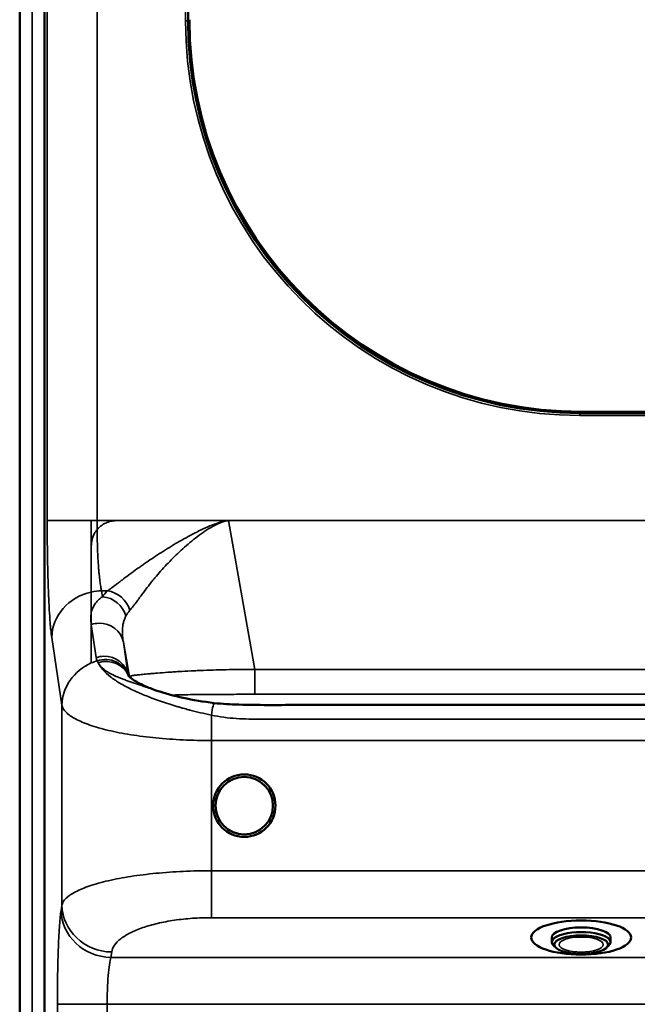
# Model space of a CAD drawing. Header units: millimetres. Extents: x -1904 to -581, y -1544 to 806.
# Tile 20 of 33: x -1904 to -1656, y -661 to -267. Entities that reach past the tile are written whole.
import ezdxf

# ---------------------------------------------------------------- set-up
doc = ezdxf.new("R2010")
doc.units = ezdxf.units.MM
doc.layers.add('Visible (ANSI)', color=7, linetype='Continuous', lineweight=50)
doc.layers.add('Visible Narrow (ANSI)', color=7, linetype='Continuous', lineweight=35)

msp = doc.modelspace()

# ---------------------------------------------------------------- linework, layer by layer
at = {"layer": 'Visible (ANSI)'}
for p, q in [((-1903.626, -667.451), (-1903.626, -31.074)), ((-1893.626, -667.189), (-1893.626, -31.074)), ((-1836.126, -36.5), (-1836.126, -267.5)), ((-1679.126, -424.5), (-1628.126, -424.5)), ((-1628.626, -424), (-1678.626, -424)), ((-1690.426, -634.538), (-1690.426, -636.417)), ((-1666.826, -634.538), (-1666.826, -636.417)), ((-1688.685, -638.701), (-1689.616, -637.886)), ((-1668.566, -638.701), (-1667.635, -637.886))]:
    msp.add_line(p, q, dxfattribs=at)
for radius in [12.5, 11.5]:
    msp.add_circle((-1813.626, -581.734), radius, dxfattribs=at)
for centre in [(-1679.126, -267.5), (-1678.626, -267)]:
    msp.add_arc(centre, 157, 180, 270, dxfattribs=at)
for centre, major_axis in [((-1678.626, -634.538), (-20, 0)), ((-1678.626, -637.357), (-10.8, 0))]:
    msp.add_ellipse(centre, major_axis=major_axis, ratio=0.3420201, dxfattribs=at)
for centre, major_axis, start_param, end_param in [((-1678.626, -634.538), (-11.8, 0), 3.1415927, 6.2831853), ((-1678.626, -636.417), (11.8, 0), 5.9106583, 9.7973049)]:
    msp.add_ellipse(centre, major_axis=major_axis, ratio=0.3420201, start_param=start_param, end_param=end_param, dxfattribs=at)
for points, knots in [([(-1860.164, -529.563), (-1860.164, -529.563), (-1860.148, -529.589), (-1859.943, -529.857), (-1859.32, -530.516), (-1857.07, -532.051), (-1855.513, -532.917), (-1852.148, -534.419), (-1850.473, -535.071), (-1848.636, -535.694)], [0.3992803, 0.3992803, 0.3992803, 0.3992803, 0.6385851, 0.6385851, 1.6977504, 1.6977504, 2.7051498, 2.7051498, 3.4743715, 3.4743715, 3.4743715, 3.4743715]), ([(-1848.636, -535.694), (-1845.55, -536.742), (-1841.933, -537.734), (-1834.184, -539.418), (-1829.941, -540.138), (-1825.671, -540.631)], [0, 0, 0, 0, 1.2931265, 1.2931265, 2.5860537, 2.5860537, 2.5860537, 2.5860537]), ([(-1825.671, -540.631), (-1822.42, -541.006), (-1819.133, -541.185), (-1806.74, -541.538), (-1797.618, -541.395), (-1768.878, -541.395), (-1749.256, -541.395), (-1706.088, -541.395), (-1682.541, -541.395), (-1630.739, -541.395), (-1602.483, -541.395), (-1550.323, -541.395), (-1526.418, -541.395), (-1502.513, -541.395)], [0, 0, 0, 0, 0.9847001, 0.9847001, 3.719946, 3.719946, 9.6065796, 9.6065796, 16.6705401, 16.6705401, 25.1472926, 25.1472926, 32.3186608, 32.3186608, 32.3186608, 32.3186608])]:
    msp.add_open_spline(points, degree=3, knots=knots, dxfattribs=at)
at = {"layer": 'Visible Narrow (ANSI)'}
for p, q in [((-1898.626, -31.074), (-1898.626, -667.32)), ((-1837.126, -267.5), (-1837.126, -36.5)), ((-1892.599, -467.61), (-1892.599, -41.67)), ((-1872.63, -41.67), (-1872.63, -467.61)), ((-1836.126, -267.5), (-1837.126, -267.5)), ((-1679.126, -424.5), (-1679.126, -425.5)), ((-1628.126, -425.5), (-1679.126, -425.5)), ((-1892.599, -467.61), (-1874.917, -467.61)), ((-1874.917, -467.61), (-1874.917, -477.61)), ((-1874.917, -467.61), (-1872.63, -467.61)), ((-1872.63, -467.61), (-1864.917, -467.61)), ((-1864.917, -467.61), (-1819.903, -467.61)), ((-1487.348, -467.61), (-1819.903, -467.61)), ((-1819.903, -467.61), (-1809.403, -527.157)), ((-1874.917, -504.311), (-1874.917, -496.185)), ((-1870.812, -495.71), (-1870.46, -498.064)), ((-1868.413, -495.71), (-1870.812, -495.71)), ((-1874.917, -509.178), (-1874.917, -504.311)), ((-1874.917, -524.606), (-1874.917, -509.178)), ((-1872.937, -522.413), (-1874.917, -509.178)), ((-1886.724, -541.554), (-1890.781, -514.443)), ((-1862.082, -516.324), (-1860.101, -529.559)), ((-1859.646, -530.139), (-1862.082, -516.324)), ((-1809.403, -537.151), (-1809.403, -527.157)), ((-1809.403, -527.157), (-1497.849, -527.157)), ((-1860.08, -529.677), (-1860.101, -529.559)), ((-1849.821, -538.965), (-1849.821, -538.966)), ((-1497.849, -537.151), (-1809.403, -537.151)), ((-1886.724, -621.54), (-1886.724, -541.554)), ((-1826.818, -545.456), (-1826.818, -555.673)), ((-1480.434, -555.673), (-1826.818, -555.673)), ((-1826.818, -555.673), (-1826.818, -607.795)), ((-1826.818, -607.795), (-1480.434, -607.795)), ((-1826.818, -607.795), (-1826.818, -626.589)), ((-1887.055, -623.693), (-1886.724, -621.54)), ((-1480.434, -626.589), (-1826.818, -626.589)), ((-1866.755, -640.334), (-1867.086, -642.487)), ((-1867.086, -642.487), (-1440.165, -642.487)), ((-1888.528, -661.281), (-1868.559, -661.281)), ((-1888.528, -694.442), (-1888.528, -661.281)), ((-1868.559, -661.281), (-1868.559, -694.442)), ((-1438.693, -661.281), (-1868.559, -661.281))]:
    msp.add_line(p, q, dxfattribs=at)
msp.add_arc((-1679.126, -267.5), 158, 180, 270, dxfattribs=at)
for centre, major_axis, ratio, start_param, end_param in [((-1870.27, -468.143), (-0.046, 27.415), 0.0860838, 1.55119, 1.683121), ((-1870.812, -514.443), (-19.78, -2.96), 0.9353885, 4.7803175, 6.124545), ((-1870.812, -514.443), (-19.78, -2.96), 0.9353885, 4.5733138, 4.7803175), ((-1779.508, -527.328), (-92.432, 26.114), 0.3292882, 6.0841101, 6.174431), ((-1868.413, -505.077), (6.786, -7.345), 0.8758464, 1.058069, 2.3295658), ((-1870.46, -507.431), (8.279, -5.609), 0.9113647, 0.8164468, 2.1240021), ((-1871.929, -518.06), (9.89, 1.48), 0.9353885, 0.0277907, 1.4317211), ((-1871.929, -518.06), (9.89, 1.48), 0.9353885, 1.4317211, 1.7355604), ((-1866.755, -541.554), (19.78, 2.96), 0.9353885, 1.7255573, 1.852702), ((-1869.949, -531.295), (9.89, 1.48), 0.9353885, 1.4317211, 1.7355605), ((-1869.648, -532.641), (9.573, 2.892), 0.9369515, 0.0120432, 1.5899292), ((-1869.389, -533.391), (9.325, 3.611), 0.9319359, 0.0195424, 1.5099304), ((-1869.949, -531.295), (9.89, 1.48), 0.9353885, 0.0277907, 1.4317211), ((-1866.755, -541.554), (-19.78, -2.96), 0.9353885, 4.9942947, 6.124545), ((-1849.774, -528.54), (-9.941, 1.088), 0.9993835, 1.0545176, 1.0545344), ((-1849.774, -528.54), (-9.941, 1.088), 0.9993835, 1.5299226, 1.5299311), ((-1826.818, -550.565), (1.147, 9.934), 0.0679942, 6.2831848, 7.3216926), ((-1866.755, -621.54), (-19.768, 3.039), 0.9383965, 0.1623736, 1.7140623), ((-1867.086, -623.693), (-19.768, 3.039), 0.9383965, 0.1623736, 1.7140623)]:
    msp.add_ellipse(centre, major_axis=major_axis, ratio=ratio, start_param=start_param, end_param=end_param, dxfattribs=at)
msp.add_ellipse((-1678.626, -637.357), major_axis=(-8.8, 0), ratio=0.3420201, dxfattribs=at)
for points, knots in [([(-1890.781, -514.443), (-1890.914, -513.552), (-1891.043, -512.485), (-1891.167, -511.245), (-1891.198, -510.935), (-1891.229, -510.614), (-1891.259, -510.282), (-1891.289, -509.951), (-1891.319, -509.608), (-1891.349, -509.257), (-1891.408, -508.555), (-1891.465, -507.816), (-1891.521, -507.042), (-1891.632, -505.494), (-1891.736, -503.804), (-1891.833, -501.973), (-1891.881, -501.057), (-1891.928, -500.106), (-1891.973, -499.118), (-1891.995, -498.624), (-1892.017, -498.121), (-1892.038, -497.614), (-1892.06, -497.107), (-1892.08, -496.594), (-1892.1, -496.075), (-1892.181, -493.999), (-1892.252, -491.83), (-1892.314, -489.57), (-1892.345, -488.44), (-1892.373, -487.287), (-1892.4, -486.111), (-1892.426, -484.934), (-1892.45, -483.73), (-1892.471, -482.519), (-1892.514, -480.099), (-1892.545, -477.646), (-1892.567, -475.161), (-1892.588, -472.676), (-1892.599, -470.16), (-1892.599, -467.61)], [0, 0, 0, 0, 0.007610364, 0.007610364, 0.007610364, 0.009512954, 0.009512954, 0.009512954, 0.011415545, 0.011415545, 0.011415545, 0.015220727, 0.015220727, 0.015220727, 0.022831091, 0.022831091, 0.022831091, 0.026636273, 0.026636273, 0.026636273, 0.028538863, 0.028538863, 0.028538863, 0.030441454, 0.030441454, 0.030441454, 0.038051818, 0.038051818, 0.038051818, 0.041857, 0.041857, 0.041857, 0.045662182, 0.045662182, 0.045662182, 0.053272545, 0.053272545, 0.053272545, 0.060882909, 0.060882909, 0.060882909, 0.060882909]), ([(-1864.917, -467.61), (-1865.656, -467.61), (-1866.38, -467.69), (-1867.092, -467.849), (-1867.447, -467.928), (-1867.8, -468.027), (-1868.149, -468.146), (-1868.497, -468.265), (-1868.838, -468.403), (-1869.168, -468.558), (-1869.828, -468.868), (-1870.45, -469.247), (-1871.032, -469.697), (-1871.323, -469.922), (-1871.602, -470.164), (-1871.865, -470.417), (-1872.128, -470.671), (-1872.376, -470.939), (-1872.61, -471.22)], [0, 0, 0, 0, 0.0021837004, 0.0021837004, 0.0021837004, 0.0032755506, 0.0032755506, 0.0032755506, 0.0043674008, 0.0043674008, 0.0043674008, 0.0065511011, 0.0065511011, 0.0065511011, 0.0076429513, 0.0076429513, 0.0076429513, 0.0087348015, 0.0087348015, 0.0087348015, 0.0087348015]), ([(-1868.413, -495.71), (-1868.377, -495.685), (-1868.339, -495.658), (-1868.264, -495.606), (-1868.152, -495.528), (-1867.886, -495.34), (-1867.652, -495.173), (-1867.177, -494.829), (-1866.851, -494.589), (-1865.839, -493.837), (-1865.124, -493.295), (-1863.988, -492.432), (-1863.599, -492.136), (-1862.8, -491.529), (-1862.389, -491.218), (-1861.134, -490.27), (-1860.268, -489.622), (-1858.482, -488.303), (-1857.561, -487.632), (-1856.141, -486.614), (-1855.662, -486.273), (-1854.69, -485.587), (-1854.196, -485.242), (-1851.714, -483.52), (-1849.671, -482.151), (-1845.486, -479.451), (-1843.343, -478.119), (-1840.053, -476.168), (-1838.943, -475.526), (-1836.696, -474.263), (-1835.56, -473.643), (-1833.27, -472.44), (-1832.114, -471.856), (-1829.774, -470.74), (-1828.589, -470.206), (-1826.183, -469.22), (-1824.964, -468.767), (-1823.096, -468.199), (-1822.468, -468.029), (-1821.514, -467.821), (-1821.195, -467.759), (-1820.712, -467.684), (-1820.551, -467.662), (-1820.308, -467.636), (-1820.227, -467.628), (-1820.064, -467.616), (-1819.984, -467.613), (-1819.903, -467.61)], [-0.00000006, -0.00000006, -0.00000006, -0.00000006, 0.000242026, 0.000242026, 0.000484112, 0.000968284, 0.001936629, 0.001936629, 0.003873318, 0.003873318, 0.007746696, 0.007746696, 0.009683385, 0.009683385, 0.011620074, 0.011620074, 0.015493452, 0.015493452, 0.01936683, 0.01936683, 0.021303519, 0.021303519, 0.023240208, 0.023240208, 0.030986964, 0.030986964, 0.03873372, 0.03873372, 0.042607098, 0.042607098, 0.046480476, 0.046480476, 0.050353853, 0.050353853, 0.054227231, 0.054227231, 0.058100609, 0.058100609, 0.060037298, 0.060037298, 0.061005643, 0.061005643, 0.061489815, 0.061489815, 0.061731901, 0.061731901, 0.061973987, 0.061973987, 0.061973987, 0.061973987]), ([(-1819.903, -467.61), (-1819.982, -467.614), (-1820.062, -467.618), (-1820.22, -467.634), (-1820.299, -467.644), (-1820.535, -467.678), (-1820.691, -467.706), (-1821.158, -467.801), (-1821.466, -467.88), (-1822.381, -468.148), (-1822.977, -468.366), (-1824.736, -469.096), (-1825.862, -469.679), (-1828.055, -470.949), (-1829.118, -471.638), (-1831.19, -473.074), (-1832.199, -473.824), (-1834.179, -475.37), (-1835.149, -476.165), (-1837.056, -477.793), (-1837.989, -478.621), (-1840.721, -481.129), (-1842.46, -482.839), (-1845.78, -486.306), (-1847.36, -488.066), (-1849.234, -490.283), (-1849.604, -490.727), (-1850.327, -491.609), (-1850.682, -492.048), (-1851.727, -493.358), (-1852.395, -494.22), (-1853.682, -495.912), (-1854.299, -496.741), (-1855.192, -497.945), (-1855.483, -498.339), (-1856.048, -499.103), (-1856.324, -499.474), (-1857.663, -501.269), (-1858.621, -502.513), (-1859.478, -503.501)], [-0.000128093, -0.000128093, -0.000128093, -0.000128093, 0.000110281, 0.000110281, 0.000348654, 0.000348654, 0.000825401, 0.000825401, 0.001778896, 0.001778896, 0.003685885, 0.003685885, 0.007499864, 0.007499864, 0.011313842, 0.011313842, 0.015127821, 0.015127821, 0.018941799, 0.018941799, 0.022755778, 0.022755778, 0.030383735, 0.030383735, 0.038011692, 0.038011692, 0.039918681, 0.039918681, 0.041825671, 0.041825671, 0.045639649, 0.045639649, 0.049453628, 0.049453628, 0.051360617, 0.051360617, 0.053267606, 0.053267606, 0.060895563, 0.060895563, 0.060895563, 0.060895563]), ([(-1874.917, -477.61), (-1874.917, -477.28), (-1874.901, -476.951), (-1874.868, -476.623), (-1874.845, -476.39), (-1874.814, -476.159), (-1874.775, -475.927), (-1874.727, -475.647), (-1874.667, -475.368), (-1874.594, -475.089), (-1874.522, -474.81), (-1874.436, -474.53), (-1874.338, -474.256), (-1874.142, -473.706), (-1873.9, -473.177), (-1873.612, -472.67), (-1873.51, -472.49), (-1873.401, -472.312), (-1873.287, -472.138), (-1873.08, -471.821), (-1872.854, -471.514), (-1872.61, -471.22)], [0, 0, 0, 0, 0.0010314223, 0.0010314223, 0.0010314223, 0.0017603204, 0.0017603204, 0.0017603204, 0.0026404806, 0.0026404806, 0.0026404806, 0.0035206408, 0.0035206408, 0.0035206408, 0.0052809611, 0.0052809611, 0.0052809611, 0.0059067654, 0.0059067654, 0.0059067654, 0.0070412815, 0.0070412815, 0.0070412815, 0.0070412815]), ([(-1872.61, -471.22), (-1872.595, -472.512), (-1872.572, -473.789), (-1872.542, -475.052), (-1872.541, -475.11), (-1872.539, -475.168), (-1872.538, -475.226), (-1872.523, -475.831), (-1872.506, -476.433), (-1872.488, -477.031), (-1872.486, -477.086), (-1872.484, -477.14), (-1872.483, -477.194), (-1872.474, -477.467), (-1872.465, -477.74), (-1872.456, -478.011), (-1872.444, -478.335), (-1872.433, -478.656), (-1872.421, -478.975), (-1872.419, -479.023), (-1872.417, -479.072), (-1872.415, -479.121), (-1872.367, -480.343), (-1872.313, -481.522), (-1872.251, -482.659), (-1872.249, -482.697), (-1872.247, -482.734), (-1872.245, -482.772), (-1872.183, -483.915), (-1872.113, -485.015), (-1872.037, -486.072), (-1872.035, -486.099), (-1872.033, -486.126), (-1872.031, -486.153), (-1872.013, -486.398), (-1871.994, -486.641), (-1871.976, -486.88), (-1871.955, -487.144), (-1871.934, -487.405), (-1871.913, -487.66), (-1871.911, -487.682), (-1871.909, -487.703), (-1871.907, -487.725), (-1871.866, -488.213), (-1871.824, -488.686), (-1871.78, -489.142), (-1871.778, -489.159), (-1871.777, -489.175), (-1871.775, -489.192), (-1871.685, -490.125), (-1871.59, -490.992), (-1871.488, -491.79), (-1871.487, -491.799), (-1871.486, -491.807), (-1871.485, -491.816), (-1871.435, -492.213), (-1871.383, -492.593), (-1871.33, -492.955), (-1871.275, -493.325), (-1871.22, -493.675), (-1871.163, -494.002), (-1871.163, -494.005), (-1871.162, -494.008), (-1871.161, -494.011), (-1871.105, -494.337), (-1871.048, -494.641), (-1870.99, -494.924), (-1870.939, -495.172), (-1870.887, -495.403), (-1870.835, -495.619), (-1870.827, -495.649), (-1870.82, -495.68), (-1870.812, -495.71)], [0.003595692, 0.003595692, 0.003595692, 0.003595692, 0.007495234, 0.007495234, 0.007495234, 0.007674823, 0.007674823, 0.007674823, 0.009545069, 0.009545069, 0.009545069, 0.009714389, 0.009714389, 0.009714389, 0.010570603, 0.010570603, 0.010570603, 0.011596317, 0.011596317, 0.011596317, 0.011753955, 0.011753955, 0.011753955, 0.015702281, 0.015702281, 0.015702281, 0.015833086, 0.015833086, 0.015833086, 0.01981098, 0.01981098, 0.01981098, 0.019912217, 0.019912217, 0.019912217, 0.020838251, 0.020838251, 0.020838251, 0.02186562, 0.02186562, 0.02186562, 0.021951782, 0.021951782, 0.021951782, 0.023920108, 0.023920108, 0.023920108, 0.023991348, 0.023991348, 0.023991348, 0.028027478, 0.028027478, 0.028027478, 0.028070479, 0.028070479, 0.028070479, 0.030079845, 0.030079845, 0.030079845, 0.032130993, 0.032130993, 0.032130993, 0.03214961, 0.03214961, 0.03214961, 0.034189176, 0.034189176, 0.034189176, 0.035973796, 0.035973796, 0.035973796, 0.036228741, 0.036228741, 0.036228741, 0.036228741]), ([(-1874.917, -484.87), (-1874.917, -484.47), (-1874.917, -484.063), (-1874.917, -483.648), (-1874.917, -483.173), (-1874.917, -482.688), (-1874.917, -482.197), (-1874.917, -481.772), (-1874.917, -481.342), (-1874.917, -480.907), (-1874.917, -480.84), (-1874.917, -480.773), (-1874.917, -480.706), (-1874.917, -480.082), (-1874.917, -479.448), (-1874.917, -478.804), (-1874.917, -478.41), (-1874.917, -478.011), (-1874.917, -477.61)], [0.0184439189, 0.0184439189, 0.0184439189, 0.0184439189, 0.0198941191, 0.0198941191, 0.0198941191, 0.0215519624, 0.0215519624, 0.0215519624, 0.0229892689, 0.0229892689, 0.0229892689, 0.0232098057, 0.0232098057, 0.0232098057, 0.0252667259, 0.0252667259, 0.0252667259, 0.0265254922, 0.0265254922, 0.0265254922, 0.0265254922]), ([(-1874.917, -486.729), (-1874.917, -486.427), (-1874.917, -486.12), (-1874.917, -485.81), (-1874.917, -485.501), (-1874.917, -485.188), (-1874.917, -484.87)], [0.0161334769, 0.0161334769, 0.0161334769, 0.0161334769, 0.0172910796, 0.0172910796, 0.0172910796, 0.0184439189, 0.0184439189, 0.0184439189, 0.0184439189]), ([(-1874.917, -493.592), (-1874.917, -493.443), (-1874.917, -493.291), (-1874.917, -493.136), (-1874.917, -493.077), (-1874.917, -493.018), (-1874.917, -492.958), (-1874.917, -492.527), (-1874.917, -492.072), (-1874.917, -491.591), (-1874.917, -491.446), (-1874.917, -491.298), (-1874.917, -491.148), (-1874.917, -490.433), (-1874.917, -489.675), (-1874.917, -488.88), (-1874.917, -488.747), (-1874.917, -488.612), (-1874.917, -488.477), (-1874.917, -487.913), (-1874.917, -487.332), (-1874.917, -486.729)], [0.005790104, 0.005790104, 0.005790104, 0.005790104, 0.006631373, 0.006631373, 0.006631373, 0.006951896, 0.006951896, 0.006951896, 0.009252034, 0.009252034, 0.009252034, 0.00994706, 0.00994706, 0.00994706, 0.013262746, 0.013262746, 0.013262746, 0.013819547, 0.013819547, 0.013819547, 0.016133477, 0.016133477, 0.016133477, 0.016133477]), ([(-1874.917, -496.185), (-1874.917, -495.621), (-1874.917, -494.956), (-1874.917, -494.189), (-1874.917, -493.996), (-1874.917, -493.798), (-1874.917, -493.592)], [0, 0, 0, 0, 0.0046283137, 0.0046283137, 0.0046283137, 0.0057901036, 0.0057901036, 0.0057901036, 0.0057901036]), ([(-1874.917, -504.311), (-1874.79, -503.778), (-1874.612, -503.237), (-1874.136, -502.152), (-1873.839, -501.607), (-1873.293, -500.799), (-1873.094, -500.531), (-1872.662, -500.003), (-1872.427, -499.741), (-1871.675, -498.98), (-1871.104, -498.499), (-1870.46, -498.064)], [0.013374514, 0.013374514, 0.013374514, 0.013374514, 0.017553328, 0.017553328, 0.021732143, 0.021732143, 0.02382155, 0.02382155, 0.025910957, 0.025910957, 0.030089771, 0.030089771, 0.030089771, 0.030089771]), ([(-1874.917, -509.178), (-1875.034, -508.399), (-1875.146, -507.62), (-1875.167, -506.814), (-1875.167, -506.812), (-1875.167, -506.81), (-1875.167, -506.808), (-1875.178, -506.404), (-1875.166, -505.992), (-1875.127, -505.576), (-1875.087, -505.159), (-1875.019, -504.737), (-1874.917, -504.311)], [0, 0, 0, 0, 0.006672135, 0.006672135, 0.006672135, 0.006687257, 0.006687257, 0.006687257, 0.010030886, 0.010030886, 0.010030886, 0.01337442, 0.01337442, 0.01337442, 0.01337442]), ([(-1861.065, -505.774), (-1861.305, -506.214), (-1861.504, -506.67), (-1861.671, -507.131), (-1861.838, -507.593), (-1861.974, -508.06), (-1862.083, -508.526), (-1862.302, -509.458), (-1862.417, -510.386), (-1862.459, -511.287), (-1862.501, -512.188), (-1862.469, -513.063), (-1862.393, -513.903), (-1862.317, -514.744), (-1862.198, -515.549), (-1862.082, -516.324)], [0, 0, 0, 0, 0.003305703, 0.003305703, 0.003305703, 0.006611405, 0.006611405, 0.006611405, 0.013222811, 0.013222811, 0.013222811, 0.019834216, 0.019834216, 0.019834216, 0.026445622, 0.026445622, 0.026445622, 0.026445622]), ([(-1872.181, -524.497), (-1871.713, -525.458), (-1870.926, -526.36), (-1869.825, -527.22), (-1869.812, -527.23), (-1869.799, -527.24), (-1869.787, -527.25), (-1869.522, -527.455), (-1869.24, -527.658), (-1868.939, -527.858), (-1868.624, -528.069), (-1868.287, -528.277), (-1867.932, -528.484), (-1867.222, -528.896), (-1866.443, -529.294), (-1865.599, -529.684), (-1865.582, -529.692), (-1865.566, -529.699), (-1865.549, -529.707), (-1865.123, -529.903), (-1864.68, -530.097), (-1864.221, -530.29), (-1863.785, -530.473), (-1863.335, -530.654), (-1862.87, -530.836), (-1862.848, -530.845), (-1862.825, -530.853), (-1862.803, -530.862), (-1862.336, -531.043), (-1861.855, -531.225), (-1861.359, -531.406), (-1860.839, -531.597), (-1860.301, -531.788), (-1859.751, -531.98), (-1857.636, -532.717), (-1855.351, -533.453), (-1852.914, -534.255), (-1852.817, -534.287), (-1852.719, -534.319), (-1852.622, -534.351)], [0, 0, 0, 0, 0.008655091, 0.008655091, 0.008655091, 0.008754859, 0.008754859, 0.008754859, 0.010818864, 0.010818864, 0.010818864, 0.012982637, 0.012982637, 0.012982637, 0.017310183, 0.017310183, 0.017310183, 0.017394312, 0.017394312, 0.017394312, 0.019572, 0.019572, 0.019572, 0.021637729, 0.021637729, 0.021637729, 0.021736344, 0.021736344, 0.021736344, 0.023801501, 0.023801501, 0.023801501, 0.025965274, 0.025965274, 0.025965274, 0.034289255, 0.034289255, 0.034289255, 0.034620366, 0.034620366, 0.034620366, 0.034620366]), ([(-1826.818, -545.456), (-1829.772, -544.859), (-1832.634, -544.19), (-1835.413, -543.464), (-1835.6, -543.415), (-1835.787, -543.366), (-1835.973, -543.317), (-1836.704, -543.124), (-1837.428, -542.927), (-1838.147, -542.726), (-1838.607, -542.597), (-1839.065, -542.467), (-1839.521, -542.335), (-1839.773, -542.263), (-1840.024, -542.189), (-1840.274, -542.116), (-1841.36, -541.797), (-1842.42, -541.473), (-1843.456, -541.144), (-1843.746, -541.052), (-1844.034, -540.96), (-1844.32, -540.868), (-1846.549, -540.146), (-1848.665, -539.405), (-1850.678, -538.645), (-1850.986, -538.529), (-1851.292, -538.412), (-1851.596, -538.295), (-1852.409, -537.98), (-1853.205, -537.662), (-1853.984, -537.34), (-1854.281, -537.216), (-1854.577, -537.093), (-1854.869, -536.968), (-1855.102, -536.869), (-1855.333, -536.77), (-1855.562, -536.671), (-1855.849, -536.546), (-1856.134, -536.42), (-1856.415, -536.295), (-1856.638, -536.196), (-1856.859, -536.096), (-1857.077, -535.996), (-1857.35, -535.872), (-1857.62, -535.747), (-1857.886, -535.622), (-1859.547, -534.841), (-1861.081, -534.053), (-1862.489, -533.25), (-1862.689, -533.136), (-1862.886, -533.022), (-1863.081, -532.907), (-1863.682, -532.554), (-1864.259, -532.197), (-1864.812, -531.837), (-1864.974, -531.731), (-1865.134, -531.626), (-1865.292, -531.519), (-1865.49, -531.386), (-1865.685, -531.253), (-1865.877, -531.118), (-1866.221, -530.877), (-1866.555, -530.635), (-1866.876, -530.392), (-1867.003, -530.296), (-1867.128, -530.2), (-1867.251, -530.104), (-1868.37, -529.229), (-1869.328, -528.349), (-1870.124, -527.463), (-1870.187, -527.393), (-1870.25, -527.323), (-1870.311, -527.252), (-1871.105, -526.339), (-1871.731, -525.42), (-1872.181, -524.497)], [0, 0, 0, 0, 0.009008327, 0.009008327, 0.009008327, 0.00961479, 0.00961479, 0.00961479, 0.011991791, 0.011991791, 0.011991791, 0.013512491, 0.013512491, 0.013512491, 0.014354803, 0.014354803, 0.014354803, 0.018016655, 0.018016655, 0.018016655, 0.019040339, 0.019040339, 0.019040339, 0.027024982, 0.027024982, 0.027024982, 0.02824869, 0.02824869, 0.02824869, 0.031529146, 0.031529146, 0.031529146, 0.032783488, 0.032783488, 0.032783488, 0.033781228, 0.033781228, 0.033781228, 0.03503634, 0.03503634, 0.03503634, 0.036033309, 0.036033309, 0.036033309, 0.0372766, 0.0372766, 0.0372766, 0.045041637, 0.045041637, 0.045041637, 0.046142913, 0.046142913, 0.046142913, 0.0495458, 0.0495458, 0.0495458, 0.050545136, 0.050545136, 0.050545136, 0.051797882, 0.051797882, 0.051797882, 0.054049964, 0.054049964, 0.054049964, 0.054941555, 0.054941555, 0.054941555, 0.063058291, 0.063058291, 0.063058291, 0.063702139, 0.063702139, 0.063702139, 0.072066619, 0.072066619, 0.072066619, 0.072066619]), ([(-1859.604, -530.178), (-1859.597, -530.152), (-1859.585, -530.126), (-1859.529, -530.043), (-1859.458, -529.987), (-1859.091, -529.819), (-1858.64, -529.707), (-1857.663, -529.555), (-1857.447, -529.525), (-1856.969, -529.461), (-1856.706, -529.429), (-1855.844, -529.328), (-1855.176, -529.257), (-1853.623, -529.105), (-1852.738, -529.023), (-1851.468, -528.91), (-1851.205, -528.887), (-1850.666, -528.84), (-1850.39, -528.816), (-1849.543, -528.743), (-1848.951, -528.694), (-1847.099, -528.541), (-1845.758, -528.437), (-1843.955, -528.308), (-1843.588, -528.282), (-1842.848, -528.232), (-1842.475, -528.207), (-1841.344, -528.133), (-1840.576, -528.086), (-1838.234, -527.948), (-1836.624, -527.863), (-1834.145, -527.746), (-1833.307, -527.709), (-1831.629, -527.638), (-1830.788, -527.604), (-1826.571, -527.446), (-1823.163, -527.346), (-1818.02, -527.237), (-1816.3, -527.208), (-1812.855, -527.168), (-1811.129, -527.157), (-1809.403, -527.157)], [0.002877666, 0.002877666, 0.002877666, 0.002877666, 0.005211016, 0.005211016, 0.010422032, 0.010422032, 0.020844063, 0.020844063, 0.023449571, 0.023449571, 0.026055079, 0.026055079, 0.031266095, 0.031266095, 0.03647711, 0.03647711, 0.037779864, 0.037779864, 0.039082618, 0.039082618, 0.041688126, 0.041688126, 0.046899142, 0.046899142, 0.048201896, 0.048201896, 0.04950465, 0.04950465, 0.052110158, 0.052110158, 0.057321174, 0.057321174, 0.059926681, 0.059926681, 0.062532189, 0.062532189, 0.072954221, 0.072954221, 0.078165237, 0.078165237, 0.083376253, 0.083376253, 0.083376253, 0.083376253]), ([(-1852.622, -534.351), (-1852.119, -534.517), (-1851.616, -534.685), (-1851.112, -534.855), (-1850.52, -535.054), (-1849.925, -535.257), (-1849.33, -535.459), (-1849.099, -535.537), (-1848.868, -535.616), (-1848.636, -535.694)], [0, 0, 0, 0, 0.0017297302, 0.0017297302, 0.0017297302, 0.0037612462, 0.0037612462, 0.0037612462, 0.0045506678, 0.0045506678, 0.0045506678, 0.0045506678]), ([(-1809.403, -537.151), (-1812.207, -537.151), (-1815.011, -537.151), (-1817.802, -537.155), (-1819.197, -537.158), (-1820.59, -537.161), (-1821.978, -537.166), (-1823.366, -537.171), (-1824.75, -537.177), (-1826.128, -537.186), (-1827.506, -537.194), (-1828.878, -537.205), (-1830.243, -537.218), (-1830.926, -537.224), (-1831.606, -537.232), (-1832.276, -537.24), (-1832.946, -537.248), (-1833.607, -537.256), (-1834.258, -537.266), (-1835.56, -537.284), (-1836.822, -537.306), (-1838.031, -537.332), (-1838.333, -537.339), (-1838.632, -537.346), (-1838.925, -537.353), (-1839.217, -537.36), (-1839.504, -537.367), (-1839.784, -537.374), (-1840.344, -537.389), (-1840.879, -537.405), (-1841.387, -537.422), (-1841.84, -537.437), (-1842.271, -537.453), (-1842.682, -537.47)], [0, 0, 0, 0, 0.008371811, 0.008371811, 0.008371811, 0.012557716, 0.012557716, 0.012557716, 0.016743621, 0.016743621, 0.016743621, 0.020929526, 0.020929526, 0.020929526, 0.023022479, 0.023022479, 0.023022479, 0.025115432, 0.025115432, 0.025115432, 0.029301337, 0.029301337, 0.029301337, 0.030347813, 0.030347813, 0.030347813, 0.03139429, 0.03139429, 0.03139429, 0.033487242, 0.033487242, 0.033487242, 0.035351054, 0.035351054, 0.035351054, 0.035351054]), ([(-1826.818, -555.673), (-1830.605, -555.673), (-1834.392, -555.584), (-1841.831, -555.228), (-1845.483, -554.963), (-1852.521, -554.265), (-1855.907, -553.832), (-1862.291, -552.817), (-1865.29, -552.233), (-1870.794, -550.936), (-1873.298, -550.222), (-1877.724, -548.69), (-1879.645, -547.872), (-1882.834, -546.159), (-1884.103, -545.265), (-1885.942, -543.434), (-1886.512, -542.496), (-1886.724, -541.554)], [0, 0, 0, 0, 0.1893629, 0.1893629, 0.3787259, 0.3787259, 0.5680888, 0.5680888, 0.7574518, 0.7574518, 0.9468147, 0.9468147, 1.1361777, 1.1361777, 1.3255406, 1.3255406, 1.5149036, 1.5149036, 1.5149036, 1.5149036]), ([(-1808.356, -541.386), (-1807.668, -541.388), (-1806.98, -541.39), (-1806.292, -541.391), (-1805.805, -541.391), (-1805.319, -541.392), (-1804.832, -541.392), (-1804.801, -541.392), (-1804.771, -541.392), (-1804.741, -541.392), (-1804.725, -541.392), (-1804.71, -541.392), (-1804.695, -541.392), (-1804.68, -541.392), (-1804.664, -541.392), (-1804.649, -541.392), (-1804.588, -541.392), (-1804.528, -541.392), (-1804.467, -541.392), (-1804.345, -541.392), (-1804.223, -541.392), (-1804.102, -541.392), (-1803.858, -541.392), (-1803.615, -541.392), (-1803.371, -541.392), (-1703.085, -541.392), (-1602.799, -541.392), (-1502.513, -541.392)], [0.06804626, 0.06804626, 0.06804626, 0.06804626, 0.07011482, 0.07011482, 0.07011482, 0.07157555, 0.07157555, 0.07157555, 0.07166684, 0.07166684, 0.07166684, 0.07171249, 0.07171249, 0.07171249, 0.07175814, 0.07175814, 0.07175814, 0.07194073, 0.07194073, 0.07194073, 0.07230591, 0.07230591, 0.07230591, 0.07303627, 0.07303627, 0.07303627, 0.37394571, 0.37394571, 0.37394571, 0.37394571]), ([(-1502.513, -547.116), (-1602.22, -547.116), (-1701.927, -547.116), (-1801.634, -547.116), (-1802.44, -547.116), (-1803.247, -547.116), (-1804.053, -547.116), (-1804.265, -547.116), (-1804.476, -547.116), (-1804.687, -547.116), (-1804.898, -547.116), (-1805.109, -547.116), (-1805.32, -547.115), (-1805.743, -547.115), (-1806.165, -547.114), (-1806.587, -547.112), (-1806.626, -547.111), (-1806.665, -547.111), (-1806.703, -547.111), (-1808.355, -547.103), (-1810.006, -547.086), (-1811.654, -547.048), (-1811.692, -547.047), (-1811.731, -547.046), (-1811.769, -547.045), (-1813.421, -547.005), (-1815.072, -546.944), (-1816.717, -546.84), (-1816.751, -546.838), (-1816.785, -546.836), (-1816.819, -546.834), (-1818.476, -546.728), (-1820.128, -546.577), (-1821.773, -546.36), (-1821.796, -546.357), (-1821.819, -546.354), (-1821.841, -546.351), (-1823.508, -546.129), (-1825.168, -545.837), (-1826.818, -545.456)], [0, 0, 0, 0, 0.29912014, 0.29912014, 0.29912014, 0.30154, 0.30154, 0.30154, 0.30217349, 0.30217349, 0.30217349, 0.30280698, 0.30280698, 0.30280698, 0.30407395, 0.30407395, 0.30407395, 0.30418997, 0.30418997, 0.30418997, 0.3091449, 0.3091449, 0.3091449, 0.3092598, 0.3092598, 0.3092598, 0.314227, 0.314227, 0.314227, 0.31432963, 0.31432963, 0.31432963, 0.31933073, 0.31933073, 0.31933073, 0.31939947, 0.31939947, 0.31939947, 0.3244693, 0.3244693, 0.3244693, 0.3244693]), ([(-1886.724, -621.54), (-1886.512, -620.623), (-1885.942, -619.71), (-1884.103, -617.927), (-1882.834, -617.057), (-1879.645, -615.39), (-1877.724, -614.593), (-1873.298, -613.102), (-1870.794, -612.407), (-1865.29, -611.144), (-1862.291, -610.576), (-1855.907, -609.587), (-1852.521, -609.166), (-1845.483, -608.487), (-1841.831, -608.228), (-1834.392, -607.882), (-1830.605, -607.795), (-1826.818, -607.795)], [1.6266891, 1.6266891, 1.6266891, 1.6266891, 1.816052, 1.816052, 2.005415, 2.005415, 2.1947779, 2.1947779, 2.3841409, 2.3841409, 2.5735038, 2.5735038, 2.7628668, 2.7628668, 2.9522297, 2.9522297, 3.1415927, 3.1415927, 3.1415927, 3.1415927]), ([(-1888.528, -661.281), (-1888.528, -657.208), (-1888.492, -653.137), (-1888.424, -649.253), (-1888.355, -645.369), (-1888.254, -641.674), (-1888.123, -638.338), (-1887.992, -635.002), (-1887.833, -632.026), (-1887.652, -629.547), (-1887.471, -627.068), (-1887.269, -625.086), (-1887.055, -623.693)], [0, 0, 0, 0, 0.3054326, 0.3054326, 0.3054326, 0.6108652, 0.6108652, 0.6108652, 0.9162979, 0.9162979, 0.9162979, 1.2217305, 1.2217305, 1.2217305, 1.2217305]), ([(-1826.818, -626.589), (-1829.343, -626.589), (-1831.867, -626.676), (-1834.347, -626.849), (-1836.827, -627.022), (-1839.261, -627.281), (-1841.607, -627.62), (-1843.953, -627.96), (-1846.21, -628.381), (-1848.339, -628.875), (-1850.467, -629.37), (-1852.466, -629.938), (-1854.301, -630.569), (-1856.135, -631.201), (-1857.805, -631.895), (-1859.28, -632.641), (-1860.755, -633.387), (-1862.036, -634.184), (-1863.099, -635.017), (-1864.162, -635.851), (-1865.008, -636.721), (-1865.621, -637.613), (-1866.234, -638.504), (-1866.614, -639.417), (-1866.755, -640.334)], [3.1415927, 3.1415927, 3.1415927, 3.1415927, 3.3309556, 3.3309556, 3.3309556, 3.5203185, 3.5203185, 3.5203185, 3.7096815, 3.7096815, 3.7096815, 3.8990444, 3.8990444, 3.8990444, 4.0884074, 4.0884074, 4.0884074, 4.2777703, 4.2777703, 4.2777703, 4.4671333, 4.4671333, 4.4671333, 4.6564962, 4.6564962, 4.6564962, 4.6564962]), ([(-1867.086, -642.487), (-1867.292, -643.156), (-1867.497, -644.135), (-1867.683, -645.414), (-1867.861, -646.636), (-1868.022, -648.13), (-1868.154, -649.81), (-1868.286, -651.489), (-1868.388, -653.353), (-1868.455, -655.267), (-1868.526, -657.27), (-1868.559, -659.326), (-1868.559, -661.281)], [5.0614548, 5.0614548, 5.0614548, 5.0614548, 5.3738299, 5.3738299, 5.3738299, 5.6723203, 5.6723203, 5.6723203, 5.9708106, 5.9708106, 5.9708106, 6.2831853, 6.2831853, 6.2831853, 6.2831853])]:
    msp.add_open_spline(points, degree=3, knots=knots, dxfattribs=at)
for points in [[(-1874.917, -493.592), (-1874.917, -494.585), (-1874.917, -495.463), (-1874.917, -496.185)], [(-1859.478, -503.501), (-1860.129, -504.25), (-1860.649, -505.011), (-1861.065, -505.774)], [(-1872.54, -523.729), (-1872.736, -523.311), (-1872.868, -522.872), (-1872.937, -522.413)], [(-1872.181, -524.497), (-1872.307, -524.238), (-1872.426, -523.982), (-1872.54, -523.729)], [(-1860.101, -529.559), (-1860.095, -529.597), (-1860.089, -529.635), (-1860.083, -529.674)]]:
    msp.add_open_spline(points, degree=3, dxfattribs=at)

doc.saveas('drawing.dxf')
